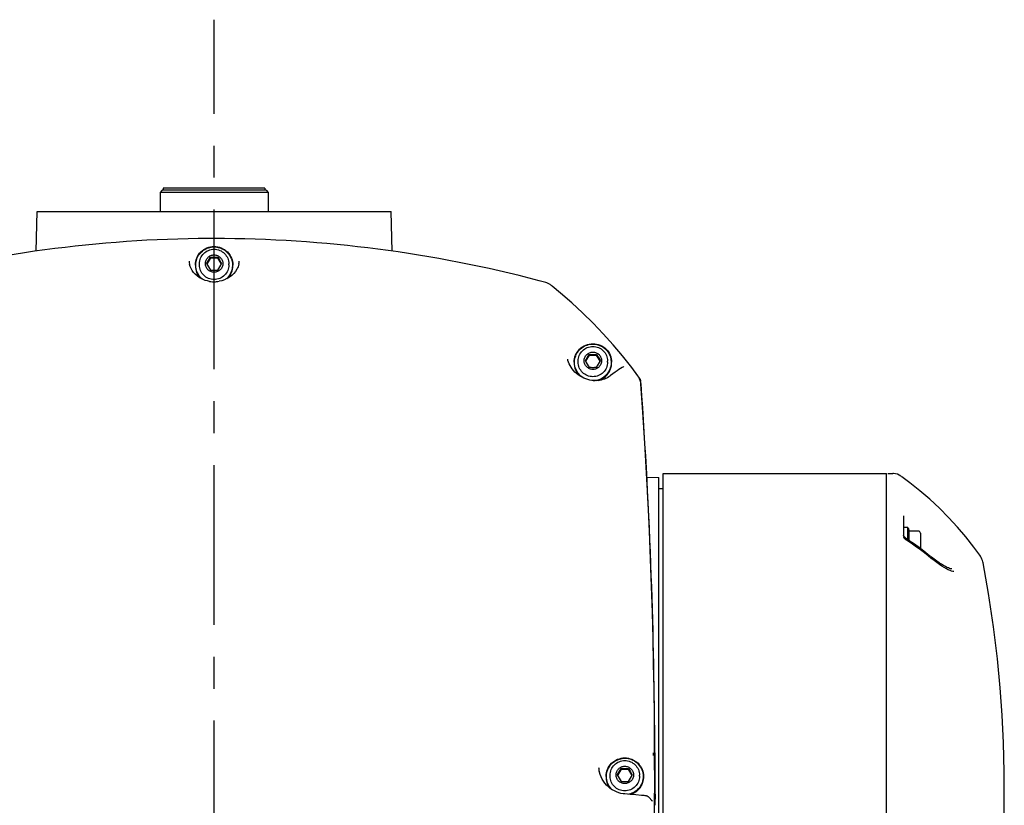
# Model space of a CAD drawing. Header units: millimetres. Extents: x 7426 to 8300, y 124 to 421.
# Tile 23 of 135: x 7937 to 7949, y 271 to 280. Entities that reach past the tile are written whole.
import ezdxf

# ---------------------------------------------------------------- set-up
doc = ezdxf.new("R2010")
doc.units = ezdxf.units.MM
doc.linetypes.add('BANKLINE1', pattern=[5.5, 4, -1.5])
doc.linetypes.add('CENTER', pattern=[0.6, 0.375, -0.075, 0.075, -0.075])
doc.layers.add('00_COMPONENTS', color=7, linetype='BANKLINE1')
doc.layers.add('外形图', color=7, linetype='Continuous')

msp = doc.modelspace()

# ---------------------------------------------------------------- linework, layer by layer
at = {"layer": '00_COMPONENTS', "linetype": 'CENTER', "ltscale": 5}
msp.add_line((7939.7114, 219.1698), (7939.7114, 280.2739), dxfattribs=at)
at = {"layer": '外形图', "linetype": 'Continuous'}
for p, q in [((7939.1014, 278.2716), (7939.0764, 278.2466)), ((7939.0764, 278.2466), (7939.0764, 278.0216)), ((7940.3464, 278.2466), (7939.0764, 278.2466)), ((7940.3214, 278.2716), (7939.1014, 278.2716)), ((7939.1139, 278.2966), (7939.1139, 278.2716)), ((7940.3089, 278.2966), (7939.1139, 278.2966)), ((7940.3089, 278.2966), (7940.3089, 278.2716)), ((7940.3214, 278.2716), (7940.3464, 278.2466)), ((7940.3464, 278.2466), (7940.3464, 278.0216)), ((7937.619, 277.5574), (7937.6311, 278.0216)), ((7937.6311, 278.0216), (7941.7916, 278.0216)), ((7941.8038, 277.5574), (7941.7916, 278.0216)), ((7939.5389, 277.3947), (7939.5389, 277.4077)), ((7939.6673, 277.4766), (7939.6259, 277.4054)), ((7939.6673, 277.4857), (7939.6673, 277.4766)), ((7939.6673, 277.4766), (7939.7554, 277.4766)), ((7939.7554, 277.4857), (7939.7554, 277.4766)), ((7939.7968, 277.4054), (7939.7554, 277.4766)), ((7939.8839, 277.3947), (7939.8839, 277.4077)), ((7943.866, 276.2867), (7943.866, 276.2866)), ((7943.9889, 276.2536), (7943.9889, 276.2666)), ((7944.1173, 276.3354), (7944.0759, 276.2642)), ((7944.1173, 276.3445), (7944.1173, 276.3354)), ((7944.1173, 276.3354), (7944.2054, 276.3354)), ((7944.2054, 276.3445), (7944.2054, 276.3354)), ((7944.2468, 276.2642), (7944.2054, 276.3354)), ((7944.3339, 276.2536), (7944.3339, 276.2666)), ((7944.4227, 276.1344), (7944.3974, 276.116)), ((7944.487, 276.1791), (7944.4674, 276.166)), ((7944.5047, 276.1905), (7944.487, 276.1791)), ((7944.5206, 276.2003), (7944.5047, 276.1905)), ((7944.5239, 276.2022), (7944.5206, 276.2003)), ((7944.3486, 276.0801), (7944.3324, 276.0704)), ((7944.3621, 276.0896), (7944.3486, 276.0801)), ((7944.3703, 276.0958), (7944.3621, 276.0896)), ((7944.3974, 276.116), (7944.3703, 276.0958)), ((7944.7005, 276.0788), (7944.6911, 276.0929)), ((7944.7106, 276.0593), (7944.7005, 276.0788)), ((7944.7184, 276.0383), (7944.7106, 276.0593)), ((7944.7959, 274.9023), (7944.9364, 274.8986)), ((7944.9364, 266.0948), (7944.9364, 274.8986)), ((7944.9864, 266.1811), (7944.9864, 274.9467)), ((7944.9864, 274.9467), (7947.6114, 274.9467)), ((7947.6114, 255.4565), (7947.6114, 274.9467)), ((7947.6264, 274.9464), (7947.6841, 274.9464)), ((7947.7794, 274.9159), (7947.7596, 274.928)), ((7947.8848, 274.838), (7947.7896, 274.9088)), ((7944.9364, 274.7717), (7944.9864, 274.7717)), ((7947.8114, 274.4488), (7947.8114, 274.2161)), ((7947.8114, 274.436), (7947.8114, 274.2161)), ((7947.8114, 274.3167), (7947.8614, 274.3167)), ((7947.8614, 274.1704), (7947.8614, 274.3167)), ((7947.865, 274.3068), (7947.8787, 274.2692)), ((7947.8114, 274.2163), (7947.8114, 274.2161)), ((7947.8116, 274.1992), (7947.8114, 274.2)), ((7947.8687, 274.1489), (7947.8427, 274.1663)), ((7947.851, 274.1774), (7947.8433, 274.1826)), ((7947.8787, 274.1587), (7947.8787, 274.2692)), ((7947.9839, 274.2692), (7947.8787, 274.2692)), ((7948.0089, 274.2442), (7948.0089, 274.0663)), ((7947.9162, 274.1162), (7947.8687, 274.1489)), ((7948.1392, 273.9656), (7948.1332, 273.9704)), ((7948.1714, 273.9405), (7948.1392, 273.9656)), ((7948.2016, 273.9182), (7948.1714, 273.9405)), ((7948.7322, 273.9422), (7948.7246, 273.9589)), ((7948.7383, 273.9255), (7948.7322, 273.9422)), ((7948.7429, 273.9091), (7948.7383, 273.9255)), ((7948.7454, 273.8967), (7948.7429, 273.9091)), ((7948.8079, 273.5356), (7948.7454, 273.8968)), ((7944.8889, 271.6674), (7944.889, 271.6338)), ((7944.889, 271.6338), (7944.8894, 271.4652)), ((7944.8874, 271.3263), (7944.8872, 271.5918)), ((7944.2355, 271.4497), (7944.2354, 271.4498)), ((7944.3639, 271.3911), (7944.3639, 271.4041)), ((7944.4923, 271.473), (7944.4509, 271.4018)), ((7944.4923, 271.4821), (7944.4923, 271.473)), ((7944.4923, 271.473), (7944.5804, 271.473)), ((7944.5804, 271.4821), (7944.5804, 271.473)), ((7944.6218, 271.4018), (7944.5804, 271.473)), ((7944.7089, 271.3911), (7944.7089, 271.4041)), ((7944.8894, 271.4652), (7944.8895, 271.4447)), ((7944.8865, 271.0665), (7944.8874, 271.3263)), ((7944.5187, 271.1858), (7944.4916, 271.1909)), ((7944.5383, 271.1836), (7944.5187, 271.1858)), ((7944.6006, 271.1786), (7944.5383, 271.1836)), ((7944.6657, 271.1732), (7944.6006, 271.1786)), ((7944.7309, 271.1676), (7944.6657, 271.1732)), ((7944.7598, 271.165), (7944.7309, 271.1676)), ((7944.7638, 271.1646), (7944.7598, 271.165)), ((7944.7738, 271.1636), (7944.7638, 271.1646)), ((7944.7825, 271.1623), (7944.7738, 271.1636)), ((7944.79, 271.1609), (7944.7825, 271.1623)), ((7944.8137, 271.1488), (7944.8122, 271.1504)), ((7944.8609, 271.0997), (7944.8137, 271.1488))]:
    msp.add_line(p, q, dxfattribs=at)
for points in [[(7944.6911, 276.0929), (7944.6172, 276.1911), (7944.5099, 276.3261), (7944.3986, 276.4578), (7944.2831, 276.5863), (7944.1637, 276.7113), (7944.0404, 276.8328), (7943.9134, 276.9506), (7943.7828, 277.0646), (7943.6839, 277.1464)], [(7944.3324, 276.0704), (7944.3151, 276.0618), (7944.2969, 276.0543), (7944.2779, 276.048), (7944.258, 276.043), (7944.2375, 276.0393), (7944.2163, 276.0371), (7944.1945, 276.0362), (7944.1722, 276.0369), (7944.1496, 276.0391), (7944.1266, 276.043), (7944.1035, 276.0485), (7944.0802, 276.0558), (7944.057, 276.065), (7944.0341, 276.076), (7944.0117, 276.0887), (7943.9902, 276.1032), (7943.9699, 276.1192), (7943.951, 276.1364), (7943.934, 276.1545), (7943.9189, 276.1731), (7943.9054, 276.1926), (7943.8936, 276.2125), (7943.8837, 276.2327), (7943.8755, 276.2533), (7943.869, 276.2743), (7943.866, 276.2866)], [(7944.4674, 276.166), (7944.446, 276.1511), (7944.4227, 276.1344)], [(7944.7262, 275.9963), (7944.7237, 276.0163), (7944.7184, 276.0383)], [(7944.8503, 273.6229), (7944.8387, 273.9417), (7944.8251, 274.2688), (7944.8096, 274.6041), (7944.7917, 274.9489), (7944.7714, 275.3036), (7944.7486, 275.6677), (7944.7262, 275.9963)], [(7947.7172, 274.9431), (7947.6947, 274.9461), (7947.6842, 274.9464)], [(7947.7596, 274.928), (7947.7389, 274.937), (7947.7172, 274.9431)], [(7947.7893, 274.9091), (7947.7868, 274.9109), (7947.783, 274.9133)], [(7948.7065, 273.9889), (7948.6379, 274.0819), (7948.5431, 274.2018), (7948.4437, 274.318), (7948.3401, 274.4304), (7948.2322, 274.5387), (7948.1202, 274.6429), (7948.0044, 274.7427), (7947.8848, 274.838)], [(7947.8219, 274.2006), (7947.8195, 274.2033), (7947.8174, 274.2059), (7947.8156, 274.2083), (7947.8141, 274.2105), (7947.813, 274.2125), (7947.8121, 274.2142), (7947.8116, 274.2155), (7947.8114, 274.2161), (7947.8114, 274.2163)], [(7947.8213, 274.1847), (7947.8186, 274.1879), (7947.8163, 274.1909), (7947.8143, 274.1937), (7947.8129, 274.1962), (7947.812, 274.1981), (7947.8116, 274.1992)], [(7947.8427, 274.1663), (7947.8387, 274.1691), (7947.8348, 274.1721), (7947.8311, 274.1752), (7947.8276, 274.1783), (7947.8244, 274.1815), (7947.8213, 274.1847)], [(7947.8433, 274.1826), (7947.841, 274.1841), (7947.8375, 274.1867), (7947.834, 274.1894), (7947.8307, 274.1922), (7947.8275, 274.195), (7947.8246, 274.1978), (7947.8219, 274.2006)], [(7948.1012, 273.9791), (7948.0557, 274.0143), (7948.0097, 274.0489), (7947.9632, 274.0829), (7947.9162, 274.1162)], [(7948.2034, 273.9), (7948.1713, 273.9239), (7948.1377, 273.95), (7948.1012, 273.9791)], [(7948.7246, 273.9589), (7948.7154, 273.9755), (7948.7065, 273.9889)], [(7948.3774, 273.8269), (7948.3743, 273.8271), (7948.3643, 273.8288), (7948.3525, 273.832), (7948.3383, 273.8371), (7948.3216, 273.8443), (7948.3025, 273.8539), (7948.2809, 273.8659), (7948.2567, 273.8807), (7948.2301, 273.8982), (7948.2016, 273.9182)], [(7948.3142, 273.8283), (7948.2893, 273.8426), (7948.2624, 273.8593), (7948.2338, 273.8785), (7948.2034, 273.9)], [(7948.401, 273.7961), (7948.3915, 273.7972), (7948.3761, 273.801), (7948.3578, 273.8074), (7948.3371, 273.8166), (7948.3142, 273.8283)], [(7944.8872, 271.5918), (7944.8859, 271.8627), (7944.8835, 272.1399), (7944.8798, 272.4231), (7944.8747, 272.7125), (7944.8682, 273.0089), (7944.86, 273.3124), (7944.8503, 273.6229)], [(7948.9939, 270.8086), (7948.9953, 271.108), (7948.9935, 271.4451), (7948.9854, 271.7846), (7948.97, 272.1098), (7948.9472, 272.428), (7948.914, 272.7709), (7948.8672, 273.1461), (7948.8079, 273.5356)], [(7944.4916, 271.1909), (7944.465, 271.1983), (7944.439, 271.208), (7944.4136, 271.2198), (7944.3892, 271.2337), (7944.3658, 271.2498), (7944.3435, 271.2678), (7944.3227, 271.2878), (7944.3034, 271.3096), (7944.286, 271.333), (7944.2705, 271.3579), (7944.2572, 271.3841), (7944.2463, 271.4112), (7944.238, 271.439), (7944.2354, 271.4498)], [(7944.8122, 271.1504), (7944.8116, 271.151), (7944.8084, 271.1536), (7944.8053, 271.1556), (7944.8024, 271.1571), (7944.7994, 271.1583), (7944.7963, 271.1593), (7944.7933, 271.1602), (7944.79, 271.1609)], [(7944.8818, 270.5627), (7944.8846, 270.8121), (7944.8865, 271.0665)]]:
    msp.add_lwpolyline(points, dxfattribs=at)
for centre, radius, start, end in [((7939.7229, 262.661), 15.044, 90.29072, 105.00137), ((7939.7115, 262.8187), 14.8862, 90.00039, 90.24973), ((7939.7003, 262.6628), 15.0421, 75.25032, 89.95795), ((7939.6113, 277.4463), 0.1947, 181.7143, 182.93748), ((7939.6184, 277.4468), 0.2019, 182.99172, 192.26825), ((7937.1033, 278.9268), 2.9413, 328.956, 330.66131), ((7942.1874, 278.8512), 2.9413, 209.33869, 211.044), ((7939.7129, 279.0771), 1.5921, 268.35842, 269.94292), ((7939.7098, 279.0771), 1.5921, 270.05708, 271.64158), ((7942.3849, 278.9649), 3.017, 209.36009, 211.0226), ((7937.1699, 278.8893), 3.017, 328.9774, 330.63991), ((7939.7991, 277.4478), 0.2072, 347.77411, 348.63306), ((7939.804, 277.4469), 0.2021, 348.60841, 355.51607), ((7939.8106, 277.4463), 0.1955, 355.54052, 358.27974), ((7939.7089, 277.3928), 0.2175, 180.04231, 227.3084), ((7939.7087, 277.3865), 0.2174, 180.03077, 222.40473), ((7939.7129, 278.9258), 1.5921, 268.35842, 269.94292), ((7939.7098, 278.9258), 1.5921, 270.05708, 271.64158), ((7939.7138, 277.3928), 0.2175, 312.68849, 359.95769), ((7939.714, 277.3865), 0.2174, 317.62163, 359.96929), ((7939.7118, 277.5386), 0.3413, 260.80863, 266.44446), ((7939.7115, 277.5323), 0.335, 266.43117, 269.98317), ((7939.7113, 277.5348), 0.3375, 270.00276, 280.00612), ((7939.7076, 262.7104), 14.9942, 74.97851, 75.2309), ((7943.5314, 276.9588), 0.2416, 67.95755, 75.02095), ((7943.5305, 276.9565), 0.2441, 60.07775, 67.97195), ((7943.5299, 276.9558), 0.245, 51.101, 60.04505), ((7944.159, 276.2516), 0.2177, 180.05096, 230.5339), ((7941.5533, 277.7857), 2.9413, 328.956, 330.66131), ((7946.6374, 277.71), 2.9413, 209.33869, 211.044), ((7944.1629, 277.936), 1.5921, 268.35842, 269.94292), ((7944.1598, 277.936), 1.5921, 270.05708, 271.64158), ((7946.8349, 277.8237), 3.017, 209.36009, 211.0226), ((7941.6199, 277.7481), 3.017, 328.9774, 330.63991), ((7944.1642, 276.2515), 0.2172, 323.0858, 359.97923), ((7944.1588, 276.2454), 0.2174, 180.03281, 223.36017), ((7944.1629, 277.7846), 1.5921, 268.35842, 269.94292), ((7944.1598, 277.7846), 1.5921, 270.05708, 271.64158), ((7944.1642, 276.2453), 0.2172, 323.0858, 359.97923), ((7944.1616, 276.2537), 0.2163, 271.20741, 320.4781), ((7944.1617, 276.2535), 0.2204, 279.87766, 319.73368), ((7944.1618, 276.2473), 0.2203, 288.80666, 319.73577), ((7944.163, 276.246), 0.2185, 319.78355, 323.12019), ((7944.1632, 276.252), 0.2183, 319.78268, 320.64125), ((7944.163, 276.2522), 0.2185, 320.64159, 323.12007), ((7944.5623, 275.9887), 0.1649, 29.22749, 32.8318), ((7944.5554, 275.9842), 0.1729, 4.11449, 15.09276), ((7879.885, 271.4101), 65.0049, 2.059872, 4.045946), ((7947.8509, 274.3017), 0.015, 20, 45.55634), ((7945.568, 270.7657), 4.1051, 56.0361, 56.21087), ((7945.5713, 270.7706), 4.0992, 55.77971, 56.03612), ((7947.9839, 274.2442), 0.025, 0, 90), ((7945.5777, 270.78), 4.0878, 55.21786, 55.77986), ((7945.6059, 270.82), 4.0389, 52.3897, 55.22227), ((7945.636, 270.8597), 3.9891, 51.81365, 52.38487), ((7945.6467, 270.8732), 3.9718, 51.24075, 51.81365), ((7880.642, 271.4401), 64.2473, 0.202717, 2.057418), ((7944.4913, 271.6396), 0.3817, 2.88513, 4.16501), ((7944.3402, 271.6322), 0.533, 0.16956, 2.86541), ((7944.5398, 271.5158), 0.3114, 183.77749, 192.22571), ((7944.5337, 271.3891), 0.2173, 180.02703, 220.52687), ((7941.9283, 272.9232), 2.9413, 328.956, 330.66131), ((7947.0124, 272.8476), 2.9413, 209.33869, 211.044), ((7944.5379, 273.0735), 1.5921, 268.35842, 269.94292), ((7944.5348, 273.0735), 1.5921, 270.05708, 271.64158), ((7947.2099, 272.9613), 3.017, 209.36009, 211.0226), ((7941.9949, 272.8857), 3.017, 328.9774, 330.63991), ((7944.5335, 271.3829), 0.2172, 180.01849, 215.32916), ((7944.5379, 272.9222), 1.5921, 268.35842, 269.94292), ((7944.5348, 272.9222), 1.5921, 270.05708, 271.64158), ((7932.2107, 271.1019), 12.6809, 359.76873, 0.09638)]:
    msp.add_arc(centre, radius, start, end, dxfattribs=at)
for points, knots in [([(7939.4914, 277.3926), (7939.4914, 277.421), (7939.5028, 277.4785), (7939.5519, 277.5511), (7939.625, 277.5996), (7939.6828, 277.6109), (7939.7114, 277.6109)], [0, 0, 0, 0, 0.2491105, 0.498743, 0.7491131, 1, 1, 1, 1]), ([(7939.5762, 277.2258), (7939.559, 277.2395), (7939.5287, 277.2724), (7939.5006, 277.333), (7939.4923, 277.3993), (7939.5047, 277.4649), (7939.5365, 277.5237), (7939.5848, 277.5701), (7939.6449, 277.5998), (7939.6893, 277.6067), (7939.7114, 277.6067)], [0, 0, 0, 0, 0.1250533, 0.2498372, 0.3744668, 0.4991143, 0.6239452, 0.7490572, 0.8744436, 1, 1, 1, 1]), ([(7939.5389, 277.4077), (7939.5389, 277.43), (7939.5479, 277.4752), (7939.5863, 277.5321), (7939.6437, 277.5702), (7939.6889, 277.5791), (7939.7114, 277.5791)], [0, 0, 0, 0, 0.2493465, 0.4990773, 0.7493486, 1, 1, 1, 1]), ([(7939.7114, 277.6109), (7939.74, 277.6109), (7939.7977, 277.5996), (7939.8709, 277.5511), (7939.9199, 277.4785), (7939.9314, 277.421), (7939.9314, 277.3926)], [0, 0, 0, 0, 0.2508869, 0.501257, 0.7508895, 1, 1, 1, 1]), ([(7939.7114, 277.6067), (7939.7334, 277.6067), (7939.7778, 277.5998), (7939.8379, 277.5701), (7939.8862, 277.5237), (7939.918, 277.4649), (7939.9304, 277.3993), (7939.9221, 277.333), (7939.894, 277.2724), (7939.8637, 277.2395), (7939.8466, 277.2258)], [0, 0, 0, 0, 0.1255563, 0.2509428, 0.3760548, 0.5008857, 0.6255331, 0.7501627, 0.8749467, 1, 1, 1, 1]), ([(7939.7114, 277.5791), (7939.7338, 277.5791), (7939.7791, 277.5702), (7939.8364, 277.5321), (7939.8749, 277.4752), (7939.8839, 277.43), (7939.8839, 277.4077)], [0, 0, 0, 0, 0.2506515, 0.5009227, 0.7506534, 1, 1, 1, 1]), ([(7939.6573, 277.2016), (7939.623, 277.2072), (7939.5199, 277.2395), (7939.4366, 277.3329), (7939.4212, 277.4039)], [0, 0, 0, 0, 0.3232368, 1, 1, 1, 1]), ([(7939.7114, 277.309), (7939.698, 277.309), (7939.6711, 277.3143), (7939.637, 277.3369), (7939.6141, 277.3708), (7939.6061, 277.4108), (7939.6141, 277.4508), (7939.637, 277.4847), (7939.6711, 277.5073), (7939.698, 277.5126), (7939.7114, 277.5126)], [0, 0, 0, 0, 0.1254463, 0.250629, 0.3754452, 0.4999992, 0.6245521, 0.7493672, 0.8745513, 1, 1, 1, 1]), ([(7939.7114, 277.5126), (7939.7247, 277.5126), (7939.7516, 277.5073), (7939.7857, 277.4847), (7939.8086, 277.4508), (7939.8166, 277.4108), (7939.8086, 277.3708), (7939.7857, 277.3369), (7939.7516, 277.3143), (7939.7247, 277.309), (7939.7114, 277.309)], [0, 0, 0, 0, 0.1254463, 0.250629, 0.3754452, 0.4999992, 0.6245521, 0.7493672, 0.8745513, 1, 1, 1, 1]), ([(7940.0016, 277.4039), (7939.9972, 277.3839), (7939.9601, 277.284), (7939.8536, 277.2172), (7939.77, 277.2024)], [0, 0, 0, 0, 0.1945862, 1, 1, 1, 1]), ([(7939.7114, 277.2236), (7939.6889, 277.2236), (7939.6436, 277.2324), (7939.5863, 277.2705), (7939.5479, 277.3274), (7939.5389, 277.3725), (7939.5389, 277.3947)], [0, 0, 0, 0, 0.2508874, 0.5012573, 0.7508898, 1, 1, 1, 1]), ([(7939.8839, 277.3947), (7939.8839, 277.3725), (7939.8749, 277.3274), (7939.8364, 277.2705), (7939.7791, 277.2324), (7939.7338, 277.2236), (7939.7114, 277.2236)], [0, 0, 0, 0, 0.2491102, 0.4987427, 0.7491126, 1, 1, 1, 1]), ([(7943.9414, 276.2514), (7943.9414, 276.2798), (7943.9528, 276.3373), (7944.0019, 276.4099), (7944.075, 276.4584), (7944.1328, 276.4697), (7944.1614, 276.4697)], [0, 0, 0, 0, 0.2491105, 0.498743, 0.7491131, 1, 1, 1, 1]), ([(7944.0481, 276.0692), (7944.0284, 276.0813), (7943.9927, 276.1119), (7943.9568, 276.1724), (7943.9421, 276.2411), (7943.9502, 276.3109), (7943.9802, 276.3745), (7944.0291, 276.4252), (7944.0916, 276.4579), (7944.1382, 276.4655), (7944.1614, 276.4655)], [0, 0, 0, 0, 0.1251529, 0.2500046, 0.3746488, 0.4992641, 0.6240405, 0.7491027, 0.8744591, 1, 1, 1, 1]), ([(7943.9889, 276.2666), (7943.9889, 276.2889), (7943.9979, 276.334), (7944.0363, 276.391), (7944.0936, 276.429), (7944.1389, 276.4379), (7944.1614, 276.4379)], [0, 0, 0, 0, 0.2493465, 0.4990773, 0.7493486, 1, 1, 1, 1]), ([(7944.1614, 276.1679), (7944.148, 276.1679), (7944.1211, 276.1731), (7944.087, 276.1958), (7944.0641, 276.2296), (7944.0561, 276.2696), (7944.0641, 276.3097), (7944.087, 276.3435), (7944.1211, 276.3662), (7944.148, 276.3714), (7944.1614, 276.3714)], [0, 0, 0, 0, 0.1254463, 0.250629, 0.3754452, 0.4999992, 0.6245521, 0.7493672, 0.8745513, 1, 1, 1, 1]), ([(7944.1614, 276.4697), (7944.19, 276.4697), (7944.2477, 276.4584), (7944.3209, 276.4099), (7944.3699, 276.3373), (7944.3814, 276.2798), (7944.3814, 276.2514)], [0, 0, 0, 0, 0.2508869, 0.501257, 0.7508895, 1, 1, 1, 1]), ([(7944.1614, 276.4655), (7944.2013, 276.4655), (7944.2829, 276.4423), (7944.3667, 276.3483), (7944.3873, 276.2243), (7944.3537, 276.1467), (7944.3284, 276.116)], [0, 0, 0, 0, 0.2510345, 0.5011398, 0.7504463, 1, 1, 1, 1]), ([(7944.1614, 276.4379), (7944.1838, 276.4379), (7944.2291, 276.429), (7944.2864, 276.391), (7944.3249, 276.334), (7944.3339, 276.2889), (7944.3339, 276.2666)], [0, 0, 0, 0, 0.2506515, 0.5009227, 0.7506534, 1, 1, 1, 1]), ([(7944.1614, 276.3714), (7944.1747, 276.3714), (7944.2016, 276.3662), (7944.2357, 276.3435), (7944.2586, 276.3097), (7944.2666, 276.2696), (7944.2586, 276.2296), (7944.2357, 276.1958), (7944.2016, 276.1731), (7944.1747, 276.1679), (7944.1614, 276.1679)], [0, 0, 0, 0, 0.1254463, 0.250629, 0.3754452, 0.4999992, 0.6245521, 0.7493672, 0.8745513, 1, 1, 1, 1]), ([(7944.1614, 276.0824), (7944.1389, 276.0824), (7944.0936, 276.0913), (7944.0363, 276.1293), (7943.9979, 276.1862), (7943.9889, 276.2313), (7943.9889, 276.2536)], [0, 0, 0, 0, 0.2508874, 0.5012573, 0.7508898, 1, 1, 1, 1]), ([(7944.3339, 276.2536), (7944.3339, 276.2313), (7944.3249, 276.1862), (7944.2864, 276.1293), (7944.2291, 276.0913), (7944.1838, 276.0824), (7944.1614, 276.0824)], [0, 0, 0, 0, 0.2491102, 0.4987427, 0.7491126, 1, 1, 1, 1]), ([(7944.3164, 271.389), (7944.3164, 271.4174), (7944.3278, 271.4749), (7944.3769, 271.5475), (7944.45, 271.596), (7944.5078, 271.6073), (7944.5364, 271.6073)], [0, 0, 0, 0, 0.2491105, 0.498743, 0.7491131, 1, 1, 1, 1]), ([(7944.3847, 271.2368), (7944.355, 271.2659), (7944.3121, 271.3438), (7944.3251, 271.4754), (7944.409, 271.5776), (7944.4945, 271.603), (7944.5364, 271.603)], [0, 0, 0, 0, 0.2496895, 0.4989591, 0.748984, 1, 1, 1, 1]), ([(7944.3639, 271.4041), (7944.3639, 271.4264), (7944.3729, 271.4716), (7944.4113, 271.5285), (7944.4686, 271.5666), (7944.5139, 271.5755), (7944.5364, 271.5755)], [0, 0, 0, 0, 0.2493465, 0.4990773, 0.7493486, 1, 1, 1, 1]), ([(7944.5364, 271.3054), (7944.523, 271.3054), (7944.4961, 271.3107), (7944.462, 271.3333), (7944.4391, 271.3672), (7944.4311, 271.4072), (7944.4391, 271.4472), (7944.462, 271.4811), (7944.4961, 271.5037), (7944.523, 271.509), (7944.5364, 271.509)], [0, 0, 0, 0, 0.1254463, 0.250629, 0.3754452, 0.4999992, 0.6245521, 0.7493672, 0.8745513, 1, 1, 1, 1]), ([(7944.5364, 271.6073), (7944.565, 271.6073), (7944.6227, 271.596), (7944.6959, 271.5475), (7944.7449, 271.4749), (7944.7564, 271.4174), (7944.7564, 271.389)], [0, 0, 0, 0, 0.2508869, 0.501257, 0.7508895, 1, 1, 1, 1]), ([(7944.5364, 271.603), (7944.5625, 271.603), (7944.6152, 271.5934), (7944.6835, 271.552), (7944.7325, 271.4891), (7944.7556, 271.4128), (7944.7497, 271.3334), (7944.7156, 271.2614), (7944.6579, 271.2063), (7944.6085, 271.1856), (7944.583, 271.18)], [0, 0, 0, 0, 0.1254844, 0.2507409, 0.3756551, 0.5002891, 0.6248486, 0.7495773, 0.8746319, 1, 1, 1, 1]), ([(7944.5364, 271.5755), (7944.5588, 271.5755), (7944.6041, 271.5666), (7944.6614, 271.5285), (7944.6999, 271.4716), (7944.7089, 271.4264), (7944.7089, 271.4041)], [0, 0, 0, 0, 0.2506515, 0.5009227, 0.7506534, 1, 1, 1, 1]), ([(7944.5364, 271.509), (7944.5497, 271.509), (7944.5766, 271.5037), (7944.6107, 271.4811), (7944.6336, 271.4472), (7944.6416, 271.4072), (7944.6336, 271.3672), (7944.6107, 271.3333), (7944.5766, 271.3107), (7944.5497, 271.3054), (7944.5364, 271.3054)], [0, 0, 0, 0, 0.1254463, 0.250629, 0.3754452, 0.4999992, 0.6245521, 0.7493672, 0.8745513, 1, 1, 1, 1]), ([(7944.5364, 271.22), (7944.5139, 271.22), (7944.4686, 271.2288), (7944.4113, 271.2669), (7944.3729, 271.3238), (7944.3639, 271.3689), (7944.3639, 271.3911)], [0, 0, 0, 0, 0.2508874, 0.5012573, 0.7508898, 1, 1, 1, 1]), ([(7944.7089, 271.3911), (7944.7089, 271.3689), (7944.6999, 271.3238), (7944.6614, 271.2669), (7944.6041, 271.2288), (7944.5588, 271.22), (7944.5364, 271.22)], [0, 0, 0, 0, 0.2491102, 0.4987427, 0.7491126, 1, 1, 1, 1]), ([(7944.7564, 271.389), (7944.7564, 271.3655), (7944.7486, 271.3182), (7944.7148, 271.2549), (7944.6626, 271.2055), (7944.6188, 271.1853), (7944.5961, 271.1789)], [0, 0, 0, 0, 0.2492857, 0.4989422, 0.7491886, 1, 1, 1, 1]), ([(7944.7564, 271.3828), (7944.7564, 271.339), (7944.7283, 271.2491), (7944.653, 271.1926), (7944.6116, 271.1777)], [0, 0, 0, 0, 0.4989607, 1, 1, 1, 1]), ([(7944.8601, 271.099), (7944.8582, 271.1009), (7944.8542, 271.1041), (7944.8495, 271.1062), (7944.8471, 271.1068)], [0, 0, 0, 0, 0.5125509, 1, 1, 1, 1])]:
    msp.add_open_spline(points, degree=3, knots=knots, dxfattribs=at)
for points in [[(7944.7062, 276.0692), (7944.7132, 276.0567), (7944.7186, 276.0431), (7944.7224, 276.0292)], [(7944.8894, 271.4447), (7944.8897, 271.3376), (7944.8914, 271.2304), (7944.8916, 271.1232)]]:
    msp.add_open_spline(points, degree=3, dxfattribs=at)

doc.saveas('drawing.dxf')
